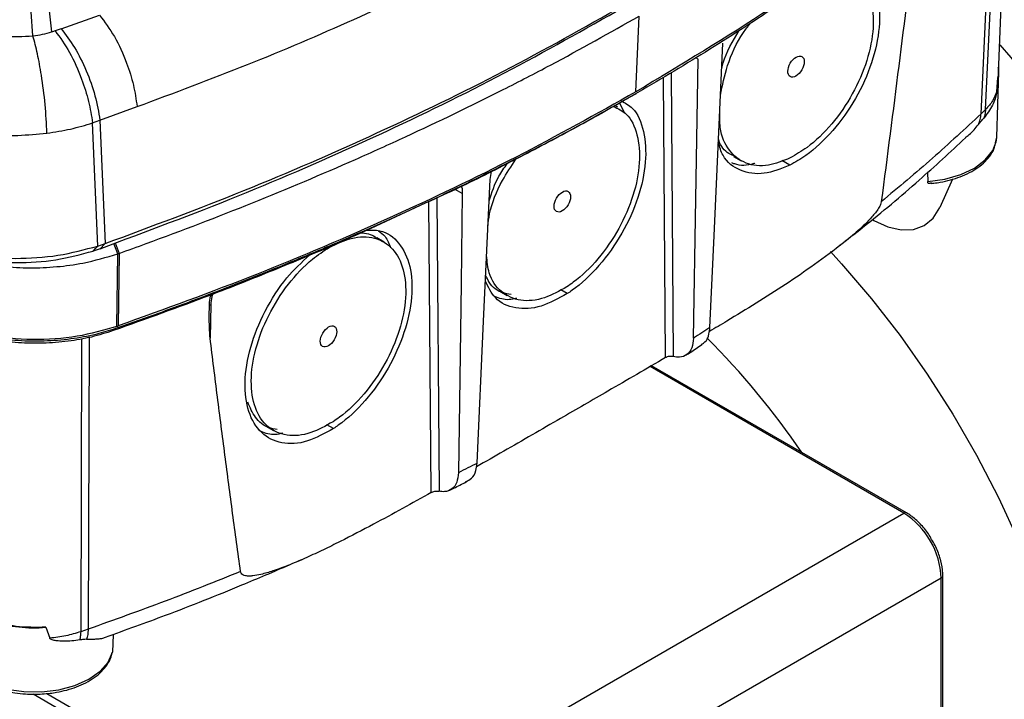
# Model space of a CAD drawing. Header units: millimetres. Extents: x 15 to 415, y 5 to 292.
# Tile 6 of 30: x 101 to 119, y 223 to 235. Entities that reach past the tile are written whole.
import ezdxf

# ---------------------------------------------------------------- set-up
doc = ezdxf.new("R2010")
doc.units = ezdxf.units.MM

msp = doc.modelspace()

# ---------------------------------------------------------------- linework, layer by layer
at = {"color": 7, "linetype": 'Continuous', "lineweight": 25}
for p, q in [((118.9671, 234.4326), (119.165, 239.1108)), ((101.2856, 235.2695), (102.0095, 235.525)), ((112.1305, 234.0785), (112.1916, 235.5093)), ((101.2856, 235.2695), (101.1727, 235.2294)), ((118.9349, 233.2244), (118.9726, 234.4584)), ((118.9367, 234.0832), (118.9564, 234.345)), ((112.0224, 233.9832), (112.137, 234.0494)), ((111.82, 233.8684), (111.9121, 233.6793)), ((102.0186, 233.542), (102.7183, 233.7996)), ((111.7906, 233.7866), (111.7342, 233.8205)), ((118.7251, 233.7469), (118.6403, 233.665)), ((101.8799, 233.4925), (102.0186, 233.542)), ((101.9775, 231.169), (101.8799, 233.4925)), ((102.0186, 233.542), (102.1169, 231.2159)), ((118.915, 233.125), (118.9349, 233.2244)), ((113.9711, 232.8616), (114.1134, 232.78)), ((109.3777, 232.4279), (109.4059, 232.5778)), ((117.6274, 232.5543), (117.6335, 232.3856)), ((118.102, 232.4294), (117.86, 231.8944)), ((107.3802, 231.2405), (107.2396, 231.3251)), ((102.0191, 231.1186), (101.8885, 231.0741)), ((101.9775, 231.169), (102.1169, 231.2159)), ((102.1169, 231.2159), (102.0191, 231.1186)), ((102.3367, 229.6525), (102.3555, 231.0232)), ((102.3798, 231.0318), (102.3619, 229.6613)), ((109.5597, 230.3163), (109.7021, 230.2347)), ((104.1109, 230.0648), (104.0963, 229.4316)), ((117.233, 226.1355), (112.4244, 228.9114)), ((105.1494, 227.7703), (105.2917, 227.6886)), ((106.1522, 219.7625), (117.183, 226.1305)), ((105.7244, 225.2108), (105.831, 225.256)), ((117.9194, 205.8395), (117.9194, 224.9466)), ((117.8902, 224.9058), (106.8593, 218.5378)), ((117.8902, 205.7987), (117.8902, 224.9058)), ((100.9968, 223.9772), (101.0716, 223.7699)), ((101.7955, 223.9407), (101.6543, 223.8922)), ((102.2644, 223.8426), (102.2528, 223.5065))]:
    msp.add_line(p, q, dxfattribs=at)
at = {"color": 8, "linetype": 'Continuous', "lineweight": 25}
for p, q in [((118.7251, 233.7469), (118.9688, 238.9356)), ((118.6403, 233.665), (118.8904, 238.8661)), ((100.7547, 235.1351), (100.7216, 235.5896)), ((101.055, 235.6648), (101.1063, 235.2079)), ((113.306, 234.6957), (113.2619, 234.7211)), ((112.7938, 234.4375), (112.8314, 229.0835)), ((112.6893, 229.0655), (112.6521, 234.3528)), ((115.0298, 232.6935), (114.8831, 232.7809)), ((108.8538, 232.1608), (108.7219, 232.2369)), ((108.269, 226.5192), (108.2235, 232.009)), ((108.3713, 232.0766), (108.4171, 226.5421)), ((102.3555, 231.0232), (102.2793, 231.2182)), ((102.3024, 231.227), (102.3798, 231.0318)), ((110.8337, 230.2711), (110.711, 230.3441)), ((101.6726, 229.4201), (101.6543, 223.8922)), ((101.8141, 229.4456), (101.7955, 223.9407)), ((117.183, 226.1305), (112.3952, 228.8945)), ((106.4233, 227.7251), (106.3007, 227.7981)), ((101.0151, 222.7281), (106.1522, 219.7625)), ((106.0815, 219.64), (100.7572, 222.7137))]:
    msp.add_line(p, q, dxfattribs=at)
at = {"color": 7, "linetype": 'Continuous', "lineweight": 25, "flags": 128}
for points in [[(113.5254, 229.6325), (113.6039, 231.3645), (113.6863, 233.1813), (113.7686, 234.9981)], [(118.9942, 234.9681), (119.1999, 234.7246), (119.9272, 233.8217), (120.6282, 232.8846), (121.3003, 231.9166), (121.9411, 230.9213), (122.5483, 229.9021), (123.1197, 228.8628), (123.6533, 227.807), (124.1472, 226.7387), (124.5995, 225.6615), (125.0087, 224.5795), (125.3733, 223.4964), (125.692, 222.4161)], [(113.2162, 229.4303), (113.2611, 232.0629), (113.306, 234.6957)], [(118.9243, 233.1363), (118.9285, 233.1586), (118.9349, 233.2244)], [(109.1311, 227.072), (109.2544, 229.7499), (109.3777, 232.4279)], [(108.8538, 232.1608), (108.8302, 230.4605), (108.8054, 228.677), (108.7807, 226.8935)], [(116.5931, 231.6684), (116.6188, 231.6532), (116.8809, 231.5317), (117.1329, 231.4745), (117.3652, 231.4838), (117.5688, 231.5592), (117.7358, 231.6979), (117.86, 231.8944)], [(101.8885, 231.0741), (101.933, 231.1216), (101.9775, 231.169)], [(102.3367, 229.6525), (102.3398, 229.6536), (102.343, 229.6547), (102.3461, 229.6558), (102.3493, 229.6569), (102.3524, 229.658), (102.3556, 229.6591), (102.3587, 229.6602), (102.3619, 229.6613)], [(99.2883, 223.5377), (99.3559, 223.3485), (99.4949, 223.1728), (99.6983, 223.0194), (99.9558, 222.8961), (100.2544, 222.8089), (100.5792, 222.7625), (100.9138, 222.7589), (101.2412, 222.7986), (101.5452, 222.8793), (101.8103, 222.9972), (102.0232, 223.1462), (102.1732, 223.3189), (102.2528, 223.5065)]]:
    msp.add_lwpolyline(points, dxfattribs=at)
at = {"color": 8, "linetype": 'Continuous', "lineweight": 25, "flags": 128}
for points in [[(117.6335, 232.3856), (117.9585, 232.4315), (118.2576, 232.5181), (118.5158, 232.641), (118.7199, 232.7941), (118.8599, 232.9696), (118.9243, 233.1363)], [(115.7994, 231.0637), (116.0078, 230.8359), (116.5725, 230.1759), (117.113, 229.4802), (117.6259, 228.7529), (118.1082, 227.9984), (118.5568, 227.2213), (118.9691, 226.4265), (119.3425, 225.6186), (119.6748, 224.8026), (119.964, 223.9836), (120.2082, 223.1664), (120.4061, 222.3561), (120.5564, 221.5575), (120.6581, 220.7756)]]:
    msp.add_lwpolyline(points, dxfattribs=at)
at = {"color": 7, "linetype": 'Continuous', "lineweight": 25}
for centre, radius, start, end in [((118.4582, 234.4738), 0.5146, 345.50455, 6.96654), ((116.3549, 224.8359), 1.5368, 2.60548, 57.39452), ((100.7709, 226.4592), 2.4923, 251.74069, 275.20155)]:
    msp.add_arc(centre, radius, start, end, dxfattribs=at)
at = {"color": 8, "linetype": 'Continuous', "lineweight": 25}
for centre, radius, start, end in [((102.7511, 218.7611), 15.1296, 34.25038, 44.89375), ((117.2121, 226.0923), 0.0479, 64.04115, 127.25364), ((117.8694, 224.9516), 0.0503, 294.37597, 354.29015)]:
    msp.add_arc(centre, radius, start, end, dxfattribs=at)
at = {"color": 7, "linetype": 'Continuous', "lineweight": 25}
for centre in [(115.1505, 234.5558), (110.7403, 232.0099), (106.3299, 229.4638)]:
    msp.add_ellipse(centre, major_axis=(0.1111, 0.1892), ratio=0.5723222, dxfattribs=at)
for points, knots in [([(120.2223, 240.5504), (120.2225, 240.5483), (120.2331, 240.4489), (120.1766, 240.2544), (120.0463, 239.9747), (119.8913, 239.7894), (119.7512, 239.6554), (119.5283, 239.4435), (119.1386, 239.0829), (118.4247, 238.4496), (117.4931, 237.6728), (116.5109, 236.9171), (115.4919, 236.1781), (114.6475, 235.6005), (113.775, 235.0372), (113.1068, 234.6221), (112.1977, 234.0785), (111.2618, 233.55), (110.3003, 233.0373), (109.322, 232.5353), (108.0682, 231.928), (106.7752, 231.349), (105.4409, 230.7858), (104.3407, 230.3498), (103.2125, 229.9289), (102.6392, 229.7264), (102.3524, 229.6252)], [0, 0, 0, 0, 0.0004011, 0.0195472, 0.0381537, 0.0572998, 0.0596176, 0.0688888, 0.105975, 0.1430611, 0.2172436, 0.2914261, 0.3285122, 0.4026947, 0.4397809, 0.4768671, 0.5139532, 0.5881357, 0.6252219, 0.662308, 0.7364905, 0.810673, 0.8477592, 0.9238193, 0.9619023, 1, 1, 1, 1]), ([(119.7821, 239.7178), (119.7717, 239.7079), (119.3335, 239.2896), (118.4312, 238.4745), (116.7559, 237.1138), (114.6966, 235.6226), (112.9854, 234.5929), (112.1305, 234.0785)], [0, 0, 0, 0, 0.0048439, 0.2042417, 0.4039826, 0.7022554, 1, 1, 1, 1]), ([(102.3524, 229.6252), (102.2349, 229.5873), (101.9738, 229.5031), (101.5274, 229.4173), (101.0349, 229.3704), (100.5304, 229.3727), (100.0386, 229.4232), (99.6461, 229.5045), (99.3899, 229.5795), (99.2664, 229.6215), (99.2059, 229.6435), (99.1781, 229.654), (99.1589, 229.6613), (99.1141, 229.6784), (98.9351, 229.7469), (98.4936, 229.9179), (97.8208, 230.1865), (97.0239, 230.5174), (96.2378, 230.8567), (95.2043, 231.3204), (94.1934, 231.8007), (93.2063, 232.2969), (92.2353, 232.8036), (91.289, 233.3259), (90.3684, 233.863), (89.4653, 234.41), (88.5887, 234.9713), (87.5275, 235.6903), (86.7065, 236.279), (85.9144, 236.8805), (85.335, 237.338), (84.7701, 237.8014), (84.393, 238.1245), (84.1554, 238.331), (84.0151, 238.4618), (83.8406, 238.6794), (83.768, 238.8659), (83.7316, 238.9596)], [0, 0, 0, 0, 0.0155563, 0.0345573, 0.0541094, 0.0731105, 0.0926626, 0.1116636, 0.1211395, 0.1258743, 0.1282414, 0.1294249, 0.1297207, 0.1309042, 0.1356381, 0.1545737, 0.1924462, 0.2303187, 0.2681912, 0.3060637, 0.3818185, 0.419691, 0.4575635, 0.5333183, 0.5711908, 0.6090633, 0.6848181, 0.7226906, 0.7984454, 0.8363179, 0.8741904, 0.9120629, 0.9499354, 0.9523024, 0.9617757, 0.9807767, 1, 1, 1, 1]), ([(102.7183, 233.7996), (103.4171, 234.0597), (104.8147, 234.5799), (106.82, 235.4379), (108.7596, 236.3457), (109.9821, 236.9983), (110.5934, 237.3246)], [0, 0, 0, 0, 0.2499928, 0.4999957, 0.7500013, 1, 1, 1, 1]), ([(117.4034, 237.1136), (117.2991, 236.2637), (117.0905, 234.5638), (116.8686, 232.8584), (116.7576, 232.0057)], [0, 0, 0, 0, 0.4999899, 1, 1, 1, 1]), ([(116.0038, 236.5522), (116.0429, 236.5528), (116.2412, 236.5557), (116.4961, 236.3319), (116.7123, 235.9037), (116.7454, 235.307), (116.6018, 234.6289), (116.2922, 233.9406), (115.8555, 233.3264), (115.4108, 232.9087), (115.1322, 232.7513), (115.0298, 232.6935)], [0, 0, 0, 0, 0.0315869, 0.1603517, 0.287052, 0.4145429, 0.5424906, 0.6709007, 0.7983777, 0.9259118, 1, 1, 1, 1]), ([(115.8042, 236.4075), (115.8774, 236.413), (116.1014, 236.4299), (116.377, 236.2276), (116.5866, 235.8392), (116.6304, 235.2961), (116.509, 234.6707), (116.2326, 234.0317), (115.8356, 233.4561), (115.4156, 233.0483), (115.1455, 232.8935), (115.0388, 232.8323)], [0, 0, 0, 0, 0.0600433, 0.1837955, 0.3053666, 0.4282855, 0.5512937, 0.6748039, 0.7972007, 0.9199154, 1, 1, 1, 1]), ([(102.0191, 231.1186), (102.8956, 231.445), (104.6485, 232.098), (107.1411, 233.1867), (109.5332, 234.344), (111.0187, 235.1799), (111.7613, 235.5978)], [0, 0, 0, 0, 0.25003909, 0.50007084, 0.75007947, 1, 1, 1, 1]), ([(102.1169, 231.2159), (102.9969, 231.5436), (104.7567, 232.1987), (107.2592, 233.2912), (109.6605, 234.4527), (111.1518, 235.2918), (111.8973, 235.7113)], [0, 0, 0, 0, 0.25008184, 0.50007027, 0.75009283, 1, 1, 1, 1]), ([(102.0095, 235.525), (102.1061, 235.3973), (102.2992, 235.1418), (102.5155, 234.663), (102.6605, 234.2024), (102.6991, 233.9338), (102.7183, 233.7996)], [0, 0, 0, 0, 0.27976, 0.5595239, 0.7797603, 1, 1, 1, 1]), ([(102.3798, 231.0318), (102.5502, 231.093), (103.4022, 231.3991), (104.9057, 231.977), (106.5252, 232.6593), (108.1024, 233.3718), (109.3289, 233.9659), (110.8001, 234.725), (111.6386, 235.1976), (112.1916, 235.5093)], [0, 0, 0, 0, 0.0479038, 0.2395677, 0.4312316, 0.5270441, 0.7187079, 0.8145204, 1, 1, 1, 1]), ([(113.724, 234.0149), (113.7609, 234.1992), (113.8388, 234.589), (114.0581, 235.076), (114.2427, 235.3134), (114.2873, 235.3707)], [0, 0, 0, 0, 0.4048465, 0.8562603, 1, 1, 1, 1]), ([(99.6904, 235.2586), (99.8589, 235.207), (100.1984, 235.103), (100.5684, 235.1244), (100.7547, 235.1351)], [0, 0, 0, 0, 0.4964096, 1, 1, 1, 1]), ([(100.7547, 235.1351), (100.8153, 235.1436), (100.9363, 235.1606), (101.0497, 235.1921), (101.1063, 235.2079)], [0, 0, 0, 0, 0.5003494, 1, 1, 1, 1]), ([(101.1727, 235.2294), (101.1619, 235.2257), (101.14, 235.2183), (101.1177, 235.2114), (101.1063, 235.2079)], [0, 0, 0, 0, 0.4929425, 1, 1, 1, 1]), ([(101.1727, 235.2294), (101.2657, 235.1004), (101.4517, 234.8424), (101.6664, 234.3595), (101.8144, 233.896), (101.858, 233.627), (101.8799, 233.4925)], [0, 0, 0, 0, 0.2797566, 0.5595172, 0.7797569, 1, 1, 1, 1]), ([(101.2856, 235.2695), (101.3721, 235.1568), (101.5449, 234.9312), (101.7666, 234.4827), (101.9394, 234.0014), (101.9922, 233.6951), (102.0186, 233.542)], [0, 0, 0, 0, 0.249999, 0.5, 0.750001, 1, 1, 1, 1]), ([(113.747, 234.5211), (113.7555, 234.5562), (113.8138, 234.7965), (113.9554, 235.0327), (114.0763, 235.2345)], [0, 0, 0, 0, 0.1460758, 1, 1, 1, 1]), ([(101.0178, 233.2999), (101.0087, 233.4771), (100.9905, 233.8316), (100.922, 234.3599), (100.8413, 234.8084), (100.7836, 235.0262), (100.7547, 235.1351)], [0, 0, 0, 0, 0.2797574, 0.5595188, 0.7797577, 1, 1, 1, 1]), ([(118.9579, 234.5361), (118.9615, 234.5187), (118.9746, 234.4553), (118.9641, 234.3914), (118.9564, 234.345)], [0, 0, 0, 0, 0.2731855, 1, 1, 1, 1]), ([(112.1305, 234.0785), (111.3856, 233.663), (109.8943, 232.8313), (107.4945, 231.6869), (104.995, 230.616), (103.2391, 229.9794), (102.3619, 229.6613)], [0, 0, 0, 0, 0.2497681, 0.4999957, 0.7502254, 1, 1, 1, 1]), ([(118.9367, 234.0832), (118.9362, 234.0788), (118.9352, 234.0689), (118.9269, 234.0187), (118.9033, 233.9363), (118.8385, 233.7756), (118.752, 233.6623), (118.6925, 233.5843)], [0, 0, 0, 0, 0.0205296, 0.0455768, 0.2302571, 0.4707421, 1, 1, 1, 1]), ([(118.9367, 234.0832), (118.915, 234.0243), (118.8718, 233.9064), (118.774, 233.8001), (118.7251, 233.7469)], [0, 0, 0, 0, 0.5002035, 1, 1, 1, 1]), ([(112.0211, 233.9838), (111.9897, 233.9652), (111.6216, 233.7473), (110.8903, 233.3452), (109.8224, 232.7821), (108.8941, 232.3103), (108.2997, 232.0424), (108.0855, 231.9458)], [0, 0, 0, 0, 0.0255479, 0.298988, 0.572428, 0.8458681, 1, 1, 1, 1]), ([(111.8471, 233.9107), (111.924, 233.8696), (112.1281, 233.7604), (112.2966, 233.3504), (112.3365, 232.7634), (112.1916, 232.0841), (111.8833, 231.397), (111.4463, 230.7805), (111.0703, 230.4309), (110.8642, 230.2917), (110.8337, 230.2711)], [0, 0, 0, 0, 0.0894237, 0.2376355, 0.3842652, 0.5319279, 0.6790054, 0.8270208, 0.9744243, 1, 1, 1, 1]), ([(111.705, 233.8042), (111.7905, 233.7641), (111.997, 233.6671), (112.1723, 233.2884), (112.2211, 232.7527), (112.0993, 232.127), (111.8238, 231.4883), (111.4267, 230.9108), (111.0697, 230.5669), (110.8671, 230.4283), (110.8268, 230.4008)], [0, 0, 0, 0, 0.10176209, 0.24585544, 0.38879338, 0.53298564, 0.67654863, 0.82079379, 0.9643572, 1, 1, 1, 1]), ([(115.0388, 232.8323), (114.8993, 232.7762), (114.5981, 232.6551), (114.1884, 232.7021), (113.8728, 232.9516), (113.7, 233.3248), (113.7092, 233.6417), (113.7128, 233.7672)], [0, 0, 0, 0, 0.1904648, 0.411237, 0.6331047, 0.8547234, 1, 1, 1, 1]), ([(118.7251, 233.7469), (118.7225, 233.7148), (118.7178, 233.6574), (118.7003, 233.6067), (118.6925, 233.5843)], [0, 0, 0, 0, 0.5598995, 1, 1, 1, 1]), ([(101.0178, 233.2999), (101.168, 233.3227), (101.4683, 233.3682), (101.7427, 233.451), (101.8799, 233.4925)], [0, 0, 0, 0, 0.50010219, 1, 1, 1, 1]), ([(118.6403, 233.665), (118.3389, 233.3839), (117.7359, 232.8214), (117.0837, 232.2776), (116.7576, 232.0057)], [0, 0, 0, 0, 0.4998553, 1, 1, 1, 1]), ([(118.5901, 233.4635), (118.6036, 233.4942), (118.6307, 233.5556), (118.6371, 233.6285), (118.6403, 233.665)], [0, 0, 0, 0, 0.4999851, 1, 1, 1, 1]), ([(118.5901, 233.4635), (118.6076, 233.4842), (118.6339, 233.5154), (118.6677, 233.5556), (118.6842, 233.5748), (118.6925, 233.5843)], [0, 0, 0, 0, 0.497498, 0.7482824, 1, 1, 1, 1]), ([(98.8684, 233.4776), (99.0328, 233.4303), (99.3614, 233.3357), (99.9069, 233.2654), (100.4665, 233.2457), (100.8345, 233.2819), (101.0178, 233.2999)], [0, 0, 0, 0, 0.2509613, 0.5015284, 0.751619, 1, 1, 1, 1]), ([(118.3437, 233.2153), (118.3682, 233.2334), (118.4647, 233.3047), (118.5365, 233.3956), (118.5901, 233.4635)], [0, 0, 0, 0, 0.25396524, 1, 1, 1, 1]), ([(115.0298, 232.6935), (114.8657, 232.6286), (114.5264, 232.4945), (114.0873, 232.5713), (113.7844, 232.786), (113.709, 233.0366), (113.6835, 233.1211)], [0, 0, 0, 0, 0.2711859, 0.5606505, 0.8519409, 1, 1, 1, 1]), ([(113.9762, 232.8714), (113.9567, 232.8788), (113.842, 232.9222), (113.7404, 233.0327), (113.6934, 233.1636), (113.6864, 233.1832)], [0, 0, 0, 0, 0.14915817, 0.87272085, 1, 1, 1, 1]), ([(115.9643, 231.1748), (116.1126, 231.2892), (116.6357, 231.6926), (117.4378, 232.3691), (118.0581, 232.9433), (118.3471, 233.2108)], [0, 0, 0, 0, 0.1744372, 0.6154032, 1, 1, 1, 1]), ([(117.699, 232.3524), (117.7162, 232.3533), (117.7748, 232.3562), (117.8972, 232.378), (118.066, 232.414), (118.2517, 232.4748), (118.4268, 232.5529), (118.5856, 232.6494), (118.7218, 232.7625), (118.8275, 232.8915), (118.8982, 233.0134), (118.9104, 233.0947), (118.915, 233.125)], [0, 0, 0, 0, 0.0275774, 0.0944829, 0.2041599, 0.3158142, 0.43344, 0.5538816, 0.6762698, 0.8001249, 0.9256687, 1, 1, 1, 1]), ([(109.337, 231.545), (109.3457, 231.6211), (109.3769, 231.896), (109.5603, 232.3546), (109.7775, 232.6771), (109.8662, 232.8087)], [0, 0, 0, 0, 0.1849565, 0.6673265, 1, 1, 1, 1]), ([(109.3589, 232.0194), (109.4111, 232.1786), (109.4927, 232.427), (109.6467, 232.6466), (109.702, 232.7255)], [0, 0, 0, 0, 0.6410778, 1, 1, 1, 1]), ([(114.3722, 232.7312), (114.3662, 232.729), (114.2288, 232.6801), (114.0741, 232.6811), (113.9557, 232.7331), (113.937, 232.7413)], [0, 0, 0, 0, 0.03743355, 0.84759654, 1, 1, 1, 1]), ([(102.2692, 229.5733), (102.1341, 229.5305), (101.8636, 229.4448), (101.4145, 229.3665), (100.9497, 229.3294), (100.474, 229.3384), (100.0115, 229.3934), (99.5655, 229.4915), (99.0038, 229.6965), (98.0119, 230.0898), (96.8793, 230.5591), (95.4981, 231.1716), (94.4205, 231.6817), (93.4288, 232.173), (92.9825, 232.413), (92.7912, 232.5159)], [0, 0, 0, 0, 0.04052807, 0.08107576, 0.12277752, 0.16370663, 0.20582585, 0.24668207, 0.28866866, 0.3804352, 0.56399537, 0.65576191, 0.83932212, 0.93108865, 1, 1, 1, 1]), ([(117.7018, 232.3669), (117.6938, 232.3606), (117.678, 232.3481), (117.6575, 232.3444), (117.6422, 232.3526), (117.6349, 232.3683), (117.6338, 232.3815), (117.6335, 232.3856)], [0, 0, 0, 0, 0.2540863, 0.5027761, 0.7052929, 0.9090508, 1, 1, 1, 1]), ([(108.8353, 232.2934), (108.8405, 232.2808), (108.8561, 232.2434), (108.8547, 232.1938), (108.8538, 232.1608)], [0, 0, 0, 0, 0.33533945, 1, 1, 1, 1]), ([(116.7575, 232.0057), (116.7538, 231.9889), (116.7445, 231.9479), (116.6868, 231.8433), (116.5443, 231.6692), (116.3192, 231.4527), (115.7763, 231.0103), (114.9494, 230.4273), (114.1032, 229.9081), (113.6245, 229.6215), (113.5142, 229.5555)], [0, 0, 0, 0, 0.0117495, 0.0288572, 0.073708, 0.1568338, 0.2403393, 0.5703089, 0.9009891, 1, 1, 1, 1]), ([(107.9739, 231.8948), (107.4724, 231.6601), (106.5962, 231.2501), (105.2883, 230.7079), (103.9013, 230.1572), (102.8803, 229.7919), (102.2692, 229.5733)], [0, 0, 0, 0, 0.2771617, 0.4842354, 0.6913092, 1, 1, 1, 1]), ([(107.0332, 231.4645), (107.1241, 231.469), (107.3752, 231.4812), (107.6769, 231.2472), (107.8904, 230.812), (107.9251, 230.2153), (107.7815, 229.5386), (107.4728, 228.8508), (107.036, 228.2345), (106.6599, 227.8848), (106.4538, 227.7456), (106.4233, 227.7251)], [0, 0, 0, 0, 0.07316163, 0.20213649, 0.33200241, 0.46048196, 0.58986675, 0.71873868, 0.84843249, 0.97759011, 1, 1, 1, 1]), ([(107.2706, 231.4583), (107.316, 231.4258), (107.4199, 231.3515), (107.4723, 231.2118), (107.5018, 231.1332)], [0, 0, 0, 0, 0.4371113, 1, 1, 1, 1]), ([(106.3427, 231.1432), (106.4834, 231.2105), (106.7874, 231.356), (107.2123, 231.3514), (107.5581, 231.1453), (107.7645, 230.7468), (107.81, 230.2055), (107.6891, 229.5813), (107.4134, 228.9422), (107.0163, 228.3648), (106.6594, 228.0208), (106.4567, 227.8823), (106.4164, 227.8547)], [0, 0, 0, 0, 0.0944915, 0.2041767, 0.3139859, 0.4240348, 0.5332012, 0.6433256, 0.7529694, 0.8631343, 0.9727784, 1, 1, 1, 1]), ([(106.9345, 231.4194), (107.0356, 231.4096), (107.1488, 231.3987), (107.2274, 231.3272), (107.2358, 231.3195)], [0, 0, 0, 0, 0.8927623, 1, 1, 1, 1]), ([(98.9028, 231.1709), (99.1399, 231.1047), (99.6142, 230.9724), (100.4219, 230.9193), (101.2371, 230.9716), (101.7308, 231.1032), (101.9775, 231.169)], [0, 0, 0, 0, 0.2501056, 0.5001617, 0.7501856, 1, 1, 1, 1]), ([(99.0175, 231.0813), (99.2389, 231.0183), (99.6816, 230.8925), (100.4358, 230.8409), (101.1971, 230.8889), (101.6581, 231.0124), (101.8885, 231.0741)], [0, 0, 0, 0, 0.2500597, 0.5001127, 0.7501598, 1, 1, 1, 1]), ([(106.4164, 227.8547), (106.2751, 227.7758), (105.9702, 227.6056), (105.5316, 227.5681), (105.1626, 227.7319), (104.9249, 228.094), (104.8454, 228.6107), (104.9329, 229.2241), (105.1799, 229.8684), (105.5563, 230.4621), (105.9665, 230.8979), (106.2359, 231.0736), (106.3427, 231.1432)], [0, 0, 0, 0, 0.0904768, 0.1951903, 0.3003527, 0.4056028, 0.5101277, 0.6157981, 0.7209852, 0.8267195, 0.9313378, 1, 1, 1, 1]), ([(99.1722, 231.0043), (99.3466, 230.9513), (99.6679, 230.8536), (100.1889, 230.7783), (100.6938, 230.7503), (101.2026, 230.7732), (101.7735, 230.8482), (102.1404, 230.9585), (102.3555, 231.0232)], [0, 0, 0, 0, 0.1795662, 0.331019, 0.4824716, 0.6339242, 0.7853766, 1, 1, 1, 1]), ([(102.3555, 231.0232), (102.36, 231.0248), (102.3681, 231.0277), (102.3762, 231.0305), (102.3798, 231.0318)], [0, 0, 0, 0, 0.5600066, 1, 1, 1, 1]), ([(106.4233, 227.7251), (106.2574, 227.6338), (105.9145, 227.4451), (105.4339, 227.421), (105.0444, 227.6144), (104.7996, 228.02), (104.727, 228.5879), (104.8344, 229.2563), (105.1136, 229.947), (105.506, 230.5673), (105.8229, 230.8613), (105.9682, 230.9962)], [0, 0, 0, 0, 0.1062943, 0.2196828, 0.333288, 0.4472943, 0.5603715, 0.6746487, 0.7884023, 0.9029246, 1, 1, 1, 1]), ([(110.8268, 230.4008), (110.6855, 230.3219), (110.3808, 230.1519), (109.9409, 230.1133), (109.5771, 230.281), (109.3505, 230.5872), (109.3224, 230.8771), (109.3115, 230.9899)], [0, 0, 0, 0, 0.19144, 0.4130035, 0.635517, 0.8582159, 1, 1, 1, 1]), ([(109.7727, 230.255), (109.718, 230.2635), (109.5543, 230.2892), (109.3872, 230.4186), (109.3157, 230.5726), (109.2944, 230.6186)], [0, 0, 0, 0, 0.2599455, 0.7790844, 1, 1, 1, 1]), ([(110.8337, 230.2711), (110.6675, 230.1796), (110.3241, 229.9904), (109.8474, 229.9705), (109.4716, 230.1352), (109.3452, 230.395), (109.2894, 230.5097)], [0, 0, 0, 0, 0.251216, 0.5191986, 0.7876933, 1, 1, 1, 1]), ([(104.0821, 230.038), (104.0821, 230.0866), (104.0821, 230.1546), (104.1083, 230.2279), (104.1158, 230.2488)], [0, 0, 0, 0, 0.7149326, 1, 1, 1, 1]), ([(109.8773, 230.184), (109.8293, 230.1728), (109.6761, 230.1371), (109.5522, 230.1837), (109.4671, 230.2158)], [0, 0, 0, 0, 0.3131636, 1, 1, 1, 1]), ([(104.0963, 229.4316), (104.0927, 229.479), (104.0781, 229.6767), (104.0804, 229.882), (104.0821, 230.038)], [0, 0, 0, 0, 0.2397931, 1, 1, 1, 1]), ([(104.0821, 230.038), (104.0854, 230.043), (104.0922, 230.053), (104.1047, 230.0609), (104.1109, 230.0648)], [0, 0, 0, 0, 0.4975499, 1, 1, 1, 1]), ([(102.3367, 229.6525), (102.0918, 229.5819), (101.5919, 229.4378), (100.744, 229.3858), (99.9004, 229.4575), (99.411, 229.6132), (99.1713, 229.6894)], [0, 0, 0, 0, 0.2449785, 0.5, 0.7550215, 1, 1, 1, 1]), ([(113.5254, 229.6325), (113.4741, 229.5987), (113.3714, 229.5311), (113.2679, 229.4639), (113.2162, 229.4303)], [0, 0, 0, 0, 0.4999339, 1, 1, 1, 1]), ([(113.3692, 229.3181), (113.3912, 229.3302), (113.4575, 229.3667), (113.5091, 229.4834), (113.5209, 229.5912), (113.5254, 229.6325)], [0, 0, 0, 0, 0.2350049, 0.7061642, 1, 1, 1, 1]), ([(104.6699, 225.0276), (104.6201, 225.3931), (104.5205, 226.1241), (104.3759, 227.2242), (104.2341, 228.3264), (104.1422, 229.0632), (104.0963, 229.4316)], [0, 0, 0, 0, 0.24999293, 0.49998899, 0.74999332, 1, 1, 1, 1]), ([(113.2162, 229.4303), (113.209, 229.3657), (113.1948, 229.2365), (113.0984, 229.1132), (112.9719, 229.061), (112.8732, 229.0768), (112.8314, 229.0835)], [0, 0, 0, 0, 0.2674472, 0.5349059, 0.8028919, 1, 1, 1, 1]), ([(113.0754, 229.1144), (113.1014, 229.1306), (113.204, 229.1948), (113.3008, 229.262), (113.3731, 229.3123)], [0, 0, 0, 0, 0.2526362, 1, 1, 1, 1]), ([(112.6893, 229.0655), (112.327, 228.8544), (111.6669, 228.4697), (111.0069, 228.0889), (110.7092, 227.9171)], [0, 0, 0, 0, 0.5488881, 1, 1, 1, 1]), ([(112.8314, 229.0835), (112.8226, 229.0852), (112.805, 229.0886), (112.7708, 229.0886), (112.7364, 229.0838), (112.7083, 229.0756), (112.6946, 229.0683), (112.6893, 229.0655)], [0, 0, 0, 0, 0.2208545, 0.4419776, 0.65679, 0.867211, 1, 1, 1, 1]), ([(105.3623, 227.7089), (105.3075, 227.7173), (105.1432, 227.7423), (104.9413, 227.913), (104.8493, 228.124), (104.8053, 228.2247)], [0, 0, 0, 0, 0.2074054, 0.6216162, 1, 1, 1, 1]), ([(110.7092, 227.9171), (110.3509, 227.71), (109.821, 227.4038), (109.2912, 227.101), (109.1197, 227.0029)], [0, 0, 0, 0, 0.67622968, 1, 1, 1, 1]), ([(105.467, 227.638), (105.419, 227.6268), (105.2657, 227.591), (105.1418, 227.6377), (105.0567, 227.6697)], [0, 0, 0, 0, 0.31316357, 1, 1, 1, 1]), ([(109.1311, 227.072), (109.0729, 227.0421), (108.9564, 226.9824), (108.8393, 226.9231), (108.7807, 226.8935)], [0, 0, 0, 0, 0.5000661, 1, 1, 1, 1]), ([(108.9223, 226.7278), (108.9591, 226.7439), (109.0423, 226.7806), (109.1119, 226.9091), (109.1254, 227.0237), (109.1311, 227.072)], [0, 0, 0, 0, 0.31395, 0.7108393, 1, 1, 1, 1]), ([(108.7807, 226.8935), (108.7738, 226.8289), (108.76, 226.6999), (108.6644, 226.5765), (108.5434, 226.5265), (108.4523, 226.5377), (108.4172, 226.5421)], [0, 0, 0, 0, 0.2754744, 0.5509765, 0.8266849, 1, 1, 1, 1]), ([(108.6162, 226.5621), (108.6518, 226.5799), (108.7655, 226.6368), (108.8775, 226.6948), (108.9544, 226.7346)], [0, 0, 0, 0, 0.31316307, 1, 1, 1, 1]), ([(108.269, 226.5192), (108.0877, 226.4179), (107.7251, 226.2151), (107.1518, 225.9039), (106.6545, 225.645), (106.2335, 225.4382), (105.9165, 225.2908), (105.5987, 225.1544), (105.3099, 225.0458), (105.0774, 224.9767), (104.928, 224.9475), (104.8322, 224.9408), (104.7681, 224.9445), (104.716, 224.9606), (104.6809, 224.9869), (104.673, 225.0162), (104.6699, 225.0276)], [0, 0, 0, 0, 0.1467083, 0.2934369, 0.4642374, 0.5497167, 0.6352371, 0.7221465, 0.8092317, 0.8726894, 0.9160791, 0.9367852, 0.9576608, 0.9753695, 0.9904229, 1, 1, 1, 1]), ([(108.269, 226.5192), (108.2789, 226.524), (108.2988, 226.5336), (108.3363, 226.5424), (108.3728, 226.5459), (108.4002, 226.545), (108.4127, 226.5429), (108.4172, 226.5421)], [0, 0, 0, 0, 0.2304131, 0.4611442, 0.6818383, 0.8880878, 1, 1, 1, 1]), ([(117.7079, 225.6346), (117.6886, 225.6693), (117.6284, 225.7775), (117.4944, 225.9337), (117.3508, 226.0627), (117.2612, 226.118), (117.233, 226.1355)], [0, 0, 0, 0, 0.1608694, 0.5012337, 0.8432256, 1, 1, 1, 1]), ([(117.9194, 224.9466), (117.9181, 224.9849), (117.9143, 225.0954), (117.8706, 225.29), (117.7982, 225.4877), (117.731, 225.5969), (117.7079, 225.6346)], [0, 0, 0, 0, 0.1738873, 0.5013514, 0.8281899, 1, 1, 1, 1]), ([(102.1236, 223.7912), (102.5031, 223.9277), (103.3764, 224.242), (104.5308, 224.7), (105.2961, 225.0279), (105.5939, 225.1555)], [0, 0, 0, 0, 0.3195191, 0.7351915, 1, 1, 1, 1]), ([(104.6699, 225.0276), (104.1988, 224.8393), (103.2568, 224.4628), (102.2825, 224.1147), (101.7955, 223.9407)], [0, 0, 0, 0, 0.5001447, 1, 1, 1, 1]), ([(100.9968, 223.9772), (100.8062, 223.974), (100.4544, 223.9682), (100.1359, 224.0534), (99.99, 224.0924)], [0, 0, 0, 0, 0.5417453, 1, 1, 1, 1]), ([(101.6543, 223.8922), (101.5622, 223.8639), (101.3778, 223.8074), (101.1737, 223.7824), (101.0716, 223.7699)], [0, 0, 0, 0, 0.4997965, 1, 1, 1, 1]), ([(101.6543, 223.8922), (101.6527, 223.8606), (101.65, 223.8043), (101.6396, 223.7577), (101.635, 223.7372)], [0, 0, 0, 0, 0.5598996, 1, 1, 1, 1]), ([(101.7955, 223.9407), (101.7936, 223.905), (101.7897, 223.8335), (101.7733, 223.7782), (101.7651, 223.7506)], [0, 0, 0, 0, 0.5000149, 1, 1, 1, 1]), ([(101.635, 223.7372), (101.5366, 223.7245), (101.3945, 223.7062), (101.2145, 223.7181), (101.1306, 223.7339), (101.092, 223.7489), (101.0765, 223.7605), (101.0731, 223.767), (101.0716, 223.7699)], [0, 0, 0, 0, 0.5338425, 0.770503, 0.8970656, 0.9584022, 0.9811632, 1, 1, 1, 1]), ([(101.7651, 223.7506), (101.7446, 223.7495), (101.7139, 223.7477), (101.6698, 223.7429), (101.6466, 223.7391), (101.635, 223.7372)], [0, 0, 0, 0, 0.497498, 0.7482824, 1, 1, 1, 1]), ([(101.7651, 223.7506), (101.7968, 223.7516), (101.8605, 223.7536), (101.9444, 223.7552), (102.0206, 223.7617), (102.0828, 223.7705), (102.1127, 223.784), (102.1243, 223.7892)], [0, 0, 0, 0, 0.21171406, 0.42511657, 0.64245449, 0.8611379, 1, 1, 1, 1]), ([(100.7735, 222.7132), (100.8765, 222.7166), (101.0212, 222.7215), (101.2273, 222.7534), (101.3957, 222.7909), (101.5815, 222.8512), (101.7567, 222.9294), (101.9154, 223.0259), (102.0517, 223.139), (102.1572, 223.268), (102.2268, 223.3871), (102.2388, 223.4654), (102.243, 223.4927)], [0, 0, 0, 0, 0.1460991, 0.2052928, 0.302328, 0.4011127, 0.5051805, 0.6117395, 0.7200209, 0.8296, 0.9406732, 1, 1, 1, 1]), ([(99.3895, 223.2788), (99.424, 223.2319), (99.4943, 223.1364), (99.6464, 223.0149), (99.8335, 222.9059), (100.0374, 222.8243), (100.2373, 222.7698), (100.4225, 222.7358), (100.5983, 222.7165), (100.7193, 222.7142), (100.7735, 222.7132)], [0, 0, 0, 0, 0.1389916, 0.28326855, 0.42201465, 0.57904074, 0.69756108, 0.79448298, 0.90789192, 1, 1, 1, 1])]:
    msp.add_open_spline(points, degree=3, knots=knots, dxfattribs=at)
at = {"color": 8, "linetype": 'Continuous', "lineweight": 25}
msp.add_open_spline([(104.1384, 230.2577), (104.1345, 230.2434), (104.1158, 230.1762), (104.1131, 230.1139), (104.1109, 230.0648)], degree=3, knots=[0, 0, 0, 0, 0.2125885, 1, 1, 1, 1], dxfattribs=at)

doc.saveas('drawing.dxf')
